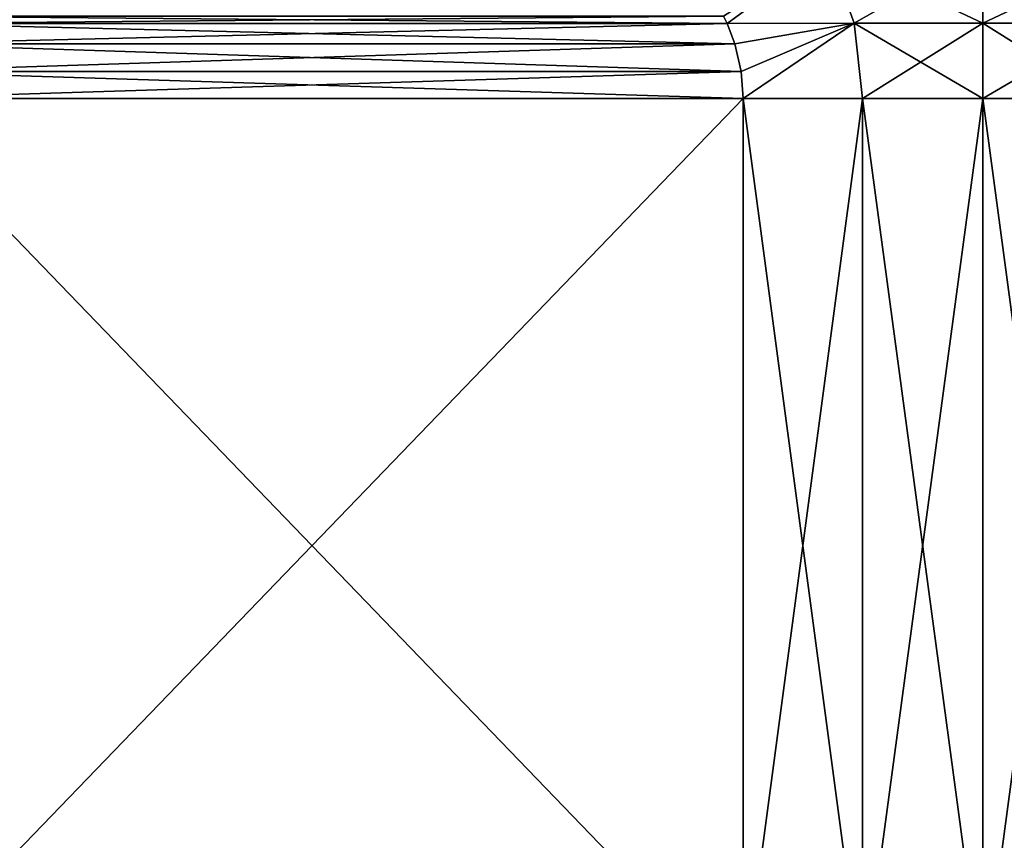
# Model space of a CAD drawing. Header units: metres. Extents: x -109 to 109, y -144 to 54.
# Tile 136 of 150: x 66 to 77, y 9 to 18. Entities that reach past the tile are written whole.
import ezdxf

# ---------------------------------------------------------------- set-up
doc = ezdxf.new("R2010")
doc.units = ezdxf.units.M
doc.layers.add('solid_20062313_XXX', color=7, linetype='CONTINUOUS')

msp = doc.modelspace()

# ---------------------------------------------------------------- linework, layer by layer
at = {"layer": 'solid_20062313_XXX'}
for points in [[(73.603714, 17.922716, 15.648338), (73.6418, 17.840645, 15.670325), (74.763977, 18.662182, 15.61945)], [(74.763977, 18.662182, -15.61945), (73.6418, 17.840645, -15.670326), (73.603722, 17.922714, -15.648339)], [(73.6418, 17.840645, 15.670325), (75.061996, 17.841494, 15.863637), (74.763977, 18.662182, 15.61945)], [(74.763977, 18.662182, -15.61945), (75.061996, 17.841494, -15.863637), (73.6418, 17.840645, -15.670326)], [(76.5, 17.841494, 15.92868), (76.5, 18.662182, 15.715629), (74.763977, 18.662182, 15.61945)], [(75.061996, 17.841494, 15.863637), (76.5, 17.841494, 15.92868), (74.763977, 18.662182, 15.61945)], [(74.763977, 18.662182, -15.61945), (76.5, 18.662182, -15.715629), (75.061996, 17.841494, -15.863637)], [(76.5, 18.662182, -15.715629), (76.5, 17.841494, -15.92868), (75.061996, 17.841494, -15.863637)], [(77.938004, 17.841494, 15.863637), (76.5, 18.662182, 15.715629), (76.5, 17.841494, 15.92868)], [(78.236023, 18.662182, 15.61945), (76.5, 18.662182, 15.715629), (77.938004, 17.841494, 15.863637)], [(78.236023, 18.662182, -15.61945), (76.5, 17.841494, -15.92868), (76.5, 18.662182, -15.715629)], [(78.236023, 18.662182, -15.61945), (77.938004, 17.841494, -15.863637), (76.5, 17.841494, -15.92868)], [(73.6418, 17.840645, 15.670325), (64.3582, 17.840645, 10.310436), (64.272179, 17.610983, 10.260774)], [(73.727821, 17.610983, 15.719989), (73.6418, 17.840645, 15.670325), (64.272179, 17.610983, 10.260774)], [(73.727821, 17.610981, -15.719989), (64.272179, 17.610981, -10.260773), (64.3582, 17.840645, -10.310436)], [(73.603714, 17.922716, 15.648338), (64.396286, 17.922716, 10.332423), (64.3582, 17.840645, 10.310436)], [(73.603714, 17.922716, 15.648338), (64.3582, 17.840645, 10.310436), (73.6418, 17.840645, 15.670325)], [(73.6418, 17.840645, -15.670326), (64.3582, 17.840645, -10.310436), (64.396278, 17.922714, -10.332423)], [(73.727821, 17.610981, -15.719989), (64.3582, 17.840645, -10.310436), (73.6418, 17.840645, -15.670326)], [(73.603722, 17.922714, -15.648339), (73.6418, 17.840645, -15.670326), (64.396278, 17.922714, -10.332423)], [(73.727821, 17.610983, 15.719989), (75.061996, 17.841494, 15.863637), (73.6418, 17.840645, 15.670325)], [(73.727821, 17.610981, -15.719989), (73.6418, 17.840645, -15.670326), (75.061996, 17.841494, -15.863637)], [(73.798737, 17.30422, 15.760931), (75.061996, 17.841494, 15.863637), (73.727821, 17.610983, 15.719989)], [(73.798737, 17.30422, -15.760931), (73.727821, 17.610981, -15.719989), (75.061996, 17.841494, -15.863637)], [(73.798737, 17.30422, 15.760931), (73.821823, 17, 15.774263), (75.061996, 17.841494, 15.863637)], [(73.798737, 17.30422, -15.760931), (75.061996, 17.841494, -15.863637), (73.821823, 17, -15.774263)], [(73.821823, 17, 15.774263), (75.156166, 17, 15.943466), (75.061996, 17.841494, 15.863637)], [(75.061996, 17.841494, -15.863637), (75.156166, 17, -15.943466), (73.821823, 17, -15.774263)], [(76.5, 17, 16), (76.5, 17.841494, 15.92868), (75.061996, 17.841494, 15.863637)], [(75.156166, 17, 15.943466), (76.5, 17, 16), (75.061996, 17.841494, 15.863637)], [(75.061996, 17.841494, -15.863637), (76.5, 17.841494, -15.92868), (75.156166, 17, -15.943466)], [(76.5, 17.841494, -15.92868), (76.5, 17, -16), (75.156166, 17, -15.943466)], [(77.843834, 17, 15.943466), (76.5, 17.841494, 15.92868), (76.5, 17, 16)], [(77.938004, 17.841494, 15.863637), (76.5, 17.841494, 15.92868), (77.843834, 17, 15.943466)], [(77.938004, 17.841494, -15.863637), (76.5, 17, -16), (76.5, 17.841494, -15.92868)], [(77.938004, 17.841494, -15.863637), (77.843834, 17, -15.943466), (76.5, 17, -16)], [(73.727821, 17.610983, 15.719989), (64.272179, 17.610983, 10.260774), (64.201263, 17.30422, 10.219831)], [(73.798737, 17.30422, 15.760931), (73.727821, 17.610983, 15.719989), (64.201263, 17.30422, 10.219831)], [(73.798737, 17.30422, -15.760931), (64.201263, 17.304218, -10.219831), (64.272179, 17.610981, -10.260773)], [(73.798737, 17.30422, -15.760931), (64.272179, 17.610981, -10.260773), (73.727821, 17.610981, -15.719989)], [(73.798737, 17.30422, 15.760931), (64.201263, 17.30422, 10.219831), (64.178177, 17, 10.206499)], [(73.798737, 17.30422, 15.760931), (64.178177, 17, 10.206499), (73.821823, 17, 15.774263)], [(73.821823, 17, -15.774263), (64.178177, 17, -10.206499), (64.201263, 17.304218, -10.219831)], [(73.798737, 17.30422, -15.760931), (73.821823, 17, -15.774263), (64.201263, 17.304218, -10.219831)], [(64.178177, 7, 10.206499), (73.821823, 17, 15.774263), (64.178177, 17, 10.206499)], [(64.178177, 7, 10.206499), (73.821823, 7, 15.774263), (73.821823, 17, 15.774263)], [(73.821823, 7, -15.774263), (64.178177, 17, -10.206499), (73.821823, 17, -15.774263)], [(64.178177, 7, -10.206499), (64.178177, 17, -10.206499), (73.821823, 7, -15.774263)], [(75.156166, 7, 15.943466), (75.156166, 17, 15.943466), (73.821823, 17, 15.774263)], [(75.156166, 7, 15.943466), (73.821823, 17, 15.774263), (73.821823, 7, 15.774263)], [(73.821823, 7, -15.774263), (73.821823, 17, -15.774263), (75.156166, 17, -15.943466)], [(73.821823, 7, -15.774263), (75.156166, 17, -15.943466), (75.156166, 7, -15.943466)], [(76.5, 7, 16), (76.5, 17, 16), (75.156166, 17, 15.943466)], [(76.5, 7, 16), (75.156166, 17, 15.943466), (75.156166, 7, 15.943466)], [(75.156166, 7, -15.943466), (75.156166, 17, -15.943466), (76.5, 17, -16)], [(75.156166, 7, -15.943466), (76.5, 17, -16), (76.5, 7, -16)], [(77.843834, 7, 15.943466), (76.5, 17, 16), (76.5, 7, 16)], [(77.843834, 7, 15.943466), (77.843834, 17, 15.943466), (76.5, 17, 16)], [(77.843834, 17, -15.943466), (76.5, 7, -16), (76.5, 17, -16)], [(77.843834, 7, -15.943466), (76.5, 7, -16), (77.843834, 17, -15.943466)]]:
    msp.add_3dface(points, dxfattribs=at)

doc.saveas('drawing.dxf')
